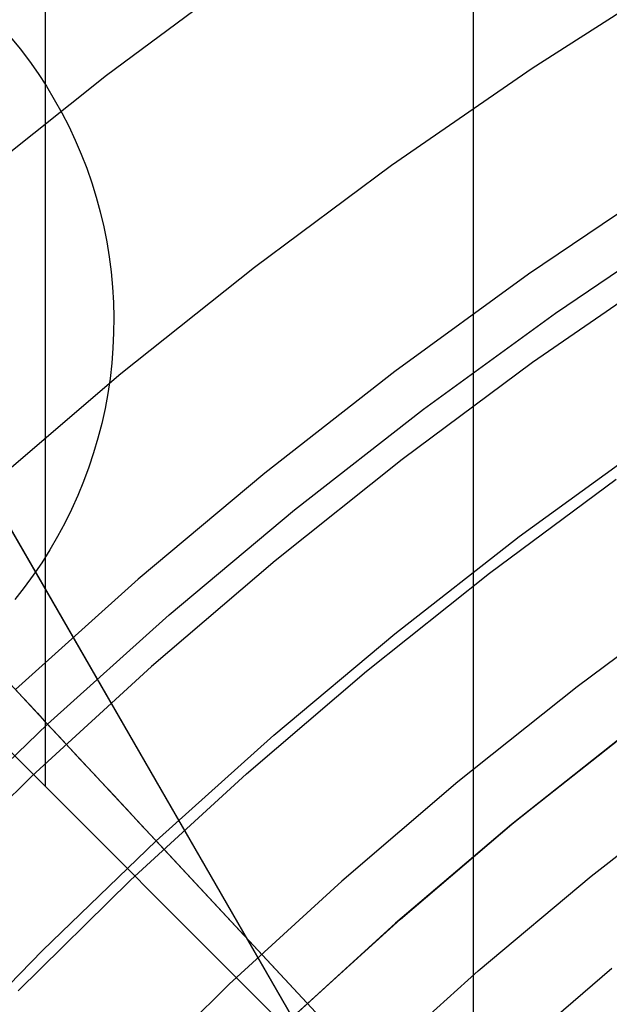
# Model space of a CAD drawing. Header units: millimetres. Extents: x 8926 to 10090, y -5004 to -3986.
# Tile 145 of 256: x 9480.64 to 9485.38, y -4327.89 to -4319.97. Entities that reach past the tile are written whole.
import ezdxf

# ---------------------------------------------------------------- set-up
doc = ezdxf.new("R2010")
doc.units = ezdxf.units.MM
for name, color, linetype in [('1', 7, 'Continuous'), ('COLOR EXT', 7, 'Continuous'), ('luz', 7, 'Continuous'), ('PLASTICO NEGRO', 7, 'Continuous')]:
    doc.layers.add(name, color=color, linetype=linetype)
doc.layers.add('BLANCO METALICO', color=7, linetype='Continuous', true_color=0xededed)

msp = doc.modelspace()

# ---------------------------------------------------------------- linework, layer by layer
at = {"layer": '1', "color": 250, "true_color": 0x111111}
msp.add_line((9484.2909, -4316.8516, 98.6312), (9484.2909, -4337.8278, 98.6312), dxfattribs=at)
at = {"layer": 'BLANCO METALICO'}
for p, q in [((9484.385, -4330.6723, 240.7824), (9464.4532, -4296.1499, 240.7824)), ((9484.3851, -4330.6723, 239.5324), (9464.4533, -4296.1499, 239.5324)), ((9464.4533, -4296.1499, 242.0324), (9484.3851, -4330.6723, 242.0324))]:
    msp.add_line(p, q, dxfattribs=at)
at = {"layer": 'COLOR EXT', "color": 30, "true_color": 0xff8d00}
for p, q in [((9480.8519, -4326.1377, 21.2621), (9480.8519, -4285.2747, 21.2621)), ((9455.8984, -4301.1842, 21.2621), (9482.7691, -4328.0549, 21.2621)), ((9482.7691, -4328.0549, 25.2621), (9455.8984, -4301.1842, 25.2621)), ((9455.8984, -4301.1842, 23.2621), (9482.7691, -4328.0549, 23.2621)), ((9485.5418, -4325.6958, 21.2621), (9484.5905, -4326.4499, 21.2621)), ((9485.5419, -4325.6958, 25.4121), (9484.5992, -4326.4428, 25.4121)), ((9484.6206, -4326.4252, 29.5621), (9485.5627, -4325.6798, 29.5621)), ((9484.5992, -4326.4428, 25.4121), (9483.6828, -4327.2217, 25.4121)), ((9483.7046, -4327.2026, 29.5621), (9484.6206, -4326.4252, 29.5621)), ((9484.5905, -4326.4499, 21.2621), (9483.6659, -4327.2366, 21.2621)), ((9483.6659, -4327.2366, 21.2621), (9482.7691, -4328.0549, 21.2621)), ((9483.6828, -4327.2217, 25.4121), (9482.7937, -4328.0317, 25.4121)), ((9482.8158, -4328.0108, 29.5621), (9483.7046, -4327.2026, 29.5621))]:
    msp.add_line(p, q, dxfattribs=at)
at = {"layer": 'luz', "color": 7, "true_color": 0xffffff}
for p, q in [((9482.5007, -4319.5626, -24.1804), (9481.3436, -4320.4217, -24.1804)), ((9485.922, -4319.6242, -23.1173), (9484.765, -4320.3652, -23.1173)), ((9481.3436, -4320.4217, -24.1804), (9480.2169, -4321.3202, -24.1804)), ((9484.765, -4320.3652, -23.1173), (9483.6343, -4321.1457, -23.1173)), ((9483.6343, -4321.1457, -23.1173), (9482.5312, -4321.9647, -23.1173)), ((9482.5312, -4321.9647, -23.1173), (9481.457, -4322.8214, -23.1173)), ((9485.8433, -4321.9865, -22.0543), (9484.7679, -4322.7288, -22.0543)), ((9484.7679, -4322.7288, -22.0543), (9483.7187, -4323.5078, -22.0543)), ((9481.457, -4322.8214, -23.1173), (9480.413, -4323.7146, -23.1173)), ((9483.7187, -4323.5078, -22.0543), (9482.6971, -4324.3225, -22.0543)), ((9484.4219, -4324.4214, -22.3618), (9485.4391, -4323.6661, -22.3618)), ((9482.6971, -4324.3225, -22.0543), (9481.7042, -4325.172, -22.0543)), ((9483.4314, -4325.2113, -22.3618), (9484.4219, -4324.4214, -22.3618)), ((9486.1103, -4324.6035, -22.6694), (9485.125, -4325.335, -22.6694)), ((9481.7042, -4325.172, -22.0543), (9480.7412, -4326.0553, -22.0543)), ((9482.4687, -4326.035, -22.3618), (9483.4314, -4325.2113, -22.3618)), ((9485.125, -4325.335, -22.6694), (9484.1656, -4326.1001, -22.6694)), ((9481.535, -4326.8913, -22.3618), (9482.4687, -4326.035, -22.3618)), ((9480.7412, -4326.0553, -22.0543), (9479.8092, -4326.9713, -22.0543)), ((9484.1656, -4326.1001, -22.6694), (9483.2332, -4326.8979, -22.6694)), ((9480.6315, -4327.7794, -22.3618), (9481.535, -4326.8913, -22.3618)), ((9483.2332, -4326.8979, -22.6694), (9482.3289, -4327.7274, -22.6694)), ((9485.4057, -4327.6013, -21.6063), (9484.5244, -4328.3553, -21.6063)), ((9482.3289, -4327.7274, -22.6694), (9481.4537, -4328.5876, -22.6694))]:
    msp.add_line(p, q, dxfattribs=at)
at = {"layer": 'PLASTICO NEGRO', "color": 254, "true_color": 0xcad1ee}
for p, q in [((9480.5718, -4320.1132, 33.5621), (9480.6489, -4320.2084, 33.5621)), ((9480.6489, -4320.2084, 33.5621), (9480.7226, -4320.3063, 33.5621)), ((9480.7226, -4320.3063, 33.5621), (9480.793, -4320.4066, 33.5621)), ((9480.793, -4320.4066, 33.5621), (9480.8598, -4320.5093, 33.5621)), ((9480.8598, -4320.5093, 33.5621), (9480.9231, -4320.6143, 33.5621)), ((9480.9231, -4320.6143, 33.5621), (9480.9827, -4320.7214, 33.5621)), ((9480.9827, -4320.7214, 33.5621), (9481.0385, -4320.8305, 33.5621)), ((9481.0385, -4320.8305, 33.5621), (9481.0906, -4320.9414, 33.5621)), ((9481.0906, -4320.9414, 33.5621), (9481.1388, -4321.0541, 33.5621)), ((9481.1388, -4321.0541, 33.5621), (9481.1831, -4321.1684, 33.5621)), ((9481.1831, -4321.1684, 33.5621), (9481.2234, -4321.2841, 33.5621)), ((9481.2234, -4321.2841, 33.5621), (9481.2597, -4321.4011, 33.5621)), ((9485.8339, -4321.2773, 35.0621), (9484.734, -4322.0204, 35.0621)), ((9481.2597, -4321.4011, 33.5621), (9481.2919, -4321.5194, 33.5621)), ((9481.2919, -4321.5194, 33.5621), (9481.3201, -4321.6386, 33.5621)), ((9484.9523, -4322.3317, 33.5621), (9486.0413, -4321.596, 33.5621)), ((9481.3201, -4321.6386, 33.5621), (9481.3441, -4321.7588, 33.5621)), ((9481.3441, -4321.7588, 33.5621), (9481.3639, -4321.8798, 33.5621)), ((9481.3639, -4321.8798, 33.5621), (9481.3796, -4322.0013, 33.5621)), ((9481.3796, -4322.0013, 33.5621), (9481.391, -4322.1233, 33.5621)), ((9484.734, -4322.0204, 35.0621), (9483.6605, -4322.8009, 35.0621)), ((9481.391, -4322.1233, 33.5621), (9481.3982, -4322.2457, 33.5621)), ((9481.3982, -4322.2457, 33.5621), (9481.4012, -4322.3682, 33.5621)), ((9483.8893, -4323.1046, 33.5621), (9484.9523, -4322.3317, 33.5621)), ((9481.4012, -4322.3682, 33.5621), (9481.4, -4322.4907, 33.5621)), ((9481.4, -4322.4907, 33.5621), (9481.3946, -4322.6131, 33.5621)), ((9481.3946, -4322.6131, 33.5621), (9481.3849, -4322.7353, 33.5621)), ((9481.3849, -4322.7353, 33.5621), (9481.371, -4322.8571, 33.5621)), ((9483.6605, -4322.8009, 35.0621), (9482.6145, -4323.6181, 35.0621)), ((9481.371, -4322.8571, 33.5621), (9481.3529, -4322.9783, 33.5621)), ((9481.3529, -4322.9783, 33.5621), (9481.3307, -4323.0988, 33.5621)), ((9481.3307, -4323.0988, 33.5621), (9481.3043, -4323.2185, 33.5621)), ((9482.8537, -4323.9136, 33.5621), (9483.8893, -4323.1046, 33.5621)), ((9481.3043, -4323.2185, 33.5621), (9481.2737, -4323.3372, 33.5621)), ((9481.2737, -4323.3372, 33.5621), (9481.2391, -4323.4547, 33.5621)), ((9484.6602, -4324.1273, 34.4306), (9485.6874, -4323.3804, 34.4306)), ((9481.2391, -4323.4547, 33.5621), (9481.2005, -4323.571, 33.5621)), ((9481.2005, -4323.571, 33.5621), (9481.1579, -4323.6859, 33.5621)), ((9482.6145, -4323.6181, 35.0621), (9481.5973, -4324.4709, 35.0621)), ((9481.1579, -4323.6859, 33.5621), (9481.1113, -4323.7993, 33.5621)), ((9481.1113, -4323.7993, 33.5621), (9481.0609, -4323.911, 33.5621)), ((9481.0609, -4323.911, 33.5621), (9481.0066, -4324.0208, 33.5621)), ((9481.8465, -4324.758, 33.5621), (9482.8537, -4323.9136, 33.5621)), ((9481.0066, -4324.0208, 33.5621), (9480.9486, -4324.1288, 33.5621)), ((9480.9486, -4324.1288, 33.5621), (9480.8868, -4324.2346, 33.5621)), ((9483.6594, -4324.9091, 34.4306), (9484.6602, -4324.1273, 34.4306)), ((9480.8868, -4324.2346, 33.5621), (9480.8215, -4324.3383, 33.5621)), ((9480.8215, -4324.3383, 33.5621), (9480.7526, -4324.4397, 33.5621)), ((9481.5973, -4324.4709, 35.0621), (9480.6101, -4325.3583, 35.0621)), ((9480.7526, -4324.4397, 33.5621), (9480.6803, -4324.5386, 33.5621)), ((9480.6803, -4324.5386, 33.5621), (9480.6045, -4324.635, 33.5621)), ((9480.8692, -4325.6366, 33.5621), (9481.8465, -4324.758, 33.5621)), ((9482.6862, -4325.7251, 34.4306), (9483.6594, -4324.9091, 34.4306)), ((9480.2698, -4324.9926, 33.5621), (9480.8692, -4325.6366, 33.5621)), ((9480.6101, -4325.3583, 35.0621), (9480.6691, -4325.4216, 35.0606)), ((9480.6691, -4325.4216, 35.0606), (9480.7279, -4325.4848, 35.0561)), ((9480.7279, -4325.4848, 35.0561), (9480.7866, -4325.5479, 35.0487)), ((9480.7866, -4325.5479, 35.0487), (9480.8451, -4325.6108, 35.0382)), ((9479.9227, -4326.5484, 33.5621), (9480.8692, -4325.6366, 33.5621)), ((9480.8451, -4325.6108, 35.0382), (9480.9033, -4325.6733, 35.0248)), ((9480.8692, -4325.6366, 33.5621), (9483.4509, -4328.4107, 30.1936)), ((9480.9033, -4325.6733, 35.0248), (9480.9612, -4325.7355, 35.0084)), ((9480.9612, -4325.7355, 35.0084), (9481.0187, -4325.7972, 34.9891)), ((9481.7417, -4326.5741, 34.4306), (9482.6862, -4325.7251, 34.4306)), ((9481.0187, -4325.7972, 34.9891), (9481.0756, -4325.8584, 34.9669)), ((9481.0756, -4325.8584, 34.9669), (9481.132, -4325.919, 34.9419)), ((9481.132, -4325.919, 34.9419), (9481.1878, -4325.979, 34.9139)), ((9481.1878, -4325.979, 34.9139), (9481.2429, -4326.0381, 34.8832)), ((9481.2429, -4326.0381, 34.8832), (9481.2972, -4326.0965, 34.8497)), ((9481.2972, -4326.0965, 34.8497), (9481.3507, -4326.154, 34.8134)), ((9485.2378, -4326.8592, 30.1936), (9486.1704, -4326.1307, 30.1936)), ((9481.3507, -4326.154, 34.8134), (9481.4033, -4326.2106, 34.7745)), ((9481.4033, -4326.2106, 34.7745), (9481.455, -4326.2661, 34.7329)), ((9481.455, -4326.2661, 34.7329), (9481.5056, -4326.3205, 34.6887)), ((9481.5056, -4326.3205, 34.6887), (9481.5552, -4326.3738, 34.6419)), ((9481.5552, -4326.3738, 34.6419), (9481.6037, -4326.4258, 34.5927)), ((9481.6037, -4326.4258, 34.5927), (9481.6509, -4326.4766, 34.541)), ((9481.6509, -4326.4766, 34.541), (9481.697, -4326.5261, 34.487)), ((9481.697, -4326.5261, 34.487), (9481.7417, -4326.5741, 34.4306)), ((9480.827, -4327.4553, 34.4306), (9481.7417, -4326.5741, 34.4306)), ((9484.1298, -4329.1402, 31.3147), (9481.7417, -4326.5741, 34.4306)), ((9484.331, -4327.6195, 30.1936), (9485.2378, -4326.8592, 30.1936)), ((9479.9434, -4328.3675, 34.4306), (9480.827, -4327.4553, 34.4306)), ((9483.4509, -4328.4107, 30.1936), (9484.331, -4327.6195, 30.1936))]:
    msp.add_line(p, q, dxfattribs=at)

doc.saveas('drawing.dxf')
